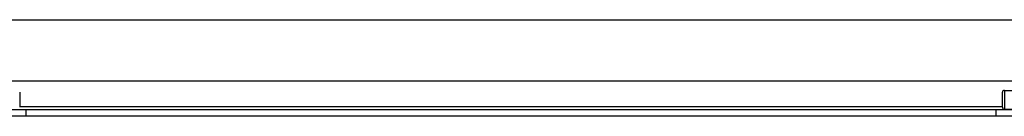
# Model space of a CAD drawing. Header units: inches. Extents: x 7 to 228, y 17 to 114.
# Tile 40 of 143: x 26.122 to 36.19, y 57.133 to 58.116. Entities that reach past the tile are written whole.
import ezdxf

# ---------------------------------------------------------------- set-up
doc = ezdxf.new("R2010")
doc.units = ezdxf.units.IN
doc.header["$MEASUREMENT"] = 0
doc.layers.add('Visible Edges(ANSI)', color=7, linetype='Continuous', lineweight=25)
doc.layers.add('Visible Tangent Edges(ANSI)', color=7, linetype='Continuous', lineweight=25)

msp = doc.modelspace()

# ---------------------------------------------------------------- linework, layer by layer
at = {"layer": 'Visible Edges(ANSI)'}
for p, q in [((8.178, 58.116), (54.114, 58.116)), ((36.442, 57.491), (25.851, 57.491)), ((36.19, 57.397), (36.288, 57.397)), ((26.122, 57.377), (26.122, 57.225)), ((36.17, 57.225), (36.17, 57.377)), ((25.877, 57.201), (26.189, 57.201)), ((26.189, 57.201), (36.104, 57.201)), ((36.104, 57.201), (36.416, 57.201)), ((36.19, 57.206), (36.288, 57.206)), ((26.189, 57.133), (25.877, 57.133)), ((36.104, 57.133), (26.189, 57.133)), ((36.416, 57.133), (36.104, 57.133))]:
    msp.add_line(p, q, dxfattribs=at)
for centre, start, end in [((36.19, 57.377), 90, 180), ((36.19, 57.225), 180, 270)]:
    msp.add_arc(centre, 0.0197, start, end, dxfattribs=at)
at = {"layer": 'Visible Tangent Edges(ANSI)'}
for p, q in [((36.19, 57.397), (36.19, 57.206)), ((26.122, 57.232), (36.17, 57.232)), ((26.189, 57.133), (26.189, 57.201)), ((36.104, 57.201), (36.104, 57.133))]:
    msp.add_line(p, q, dxfattribs=at)

doc.saveas('drawing.dxf')
